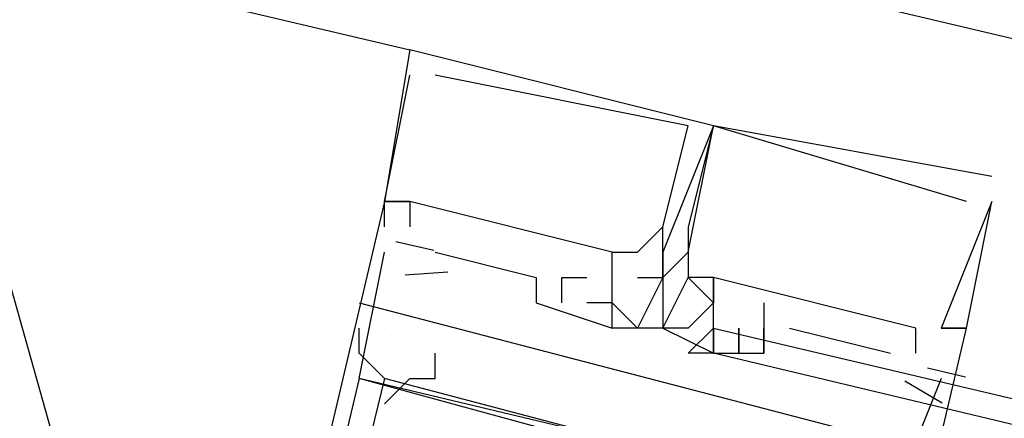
# Model space of a CAD drawing. Header units: feet. Extents: x -79 to 198, y -22 to 181.
# Tile 33 of 92: x 108.821 to 109.34, y 60.637 to 60.847. Entities that reach past the tile are written whole.
import ezdxf

# ---------------------------------------------------------------- set-up
doc = ezdxf.new("R2010")
doc.units = ezdxf.units.FT
doc.layers.add('A-AREA-UNIDAD', color=30, linetype='CONTINUOUS')
doc.layers.add('A-LINEA', color=7, linetype='CONTINUOUS')

msp = doc.modelspace()

# ---------------------------------------------------------------- linework, layer by layer
at = {"layer": 'A-AREA-UNIDAD'}
msp.add_lwpolyline([(123.36, 42.5244), (123.712, 45.9733), (123.12, 49.8844), (121.92, 53.5289), (119.68, 56.6933), (117.2, 58.4889), (116.96, 59.1289), (116.832, 58.4889), (116.512, 58.2933), (113.68, 58.9689), (113.44, 59.1644), (113.568, 59.7333), (112.56, 59.7333), (109.52, 60.48), (108.88, 60.48), (108.8, 60.7644), (104.56, 61.6533), (100.88, 62.6489), (100.32, 62.6489), (98.848, 56.64)], dxfattribs=at)
at = {"layer": 'A-LINEA'}
for p, q in [((113.5867, 59.8311), (100.4267, 62.9511)), ((100.7333, 62.7911), (109.0267, 60.8311)), ((100.7333, 62.7911), (109.0267, 60.8311)), ((109.0267, 60.8311), (109.0267, 60.8311)), ((109.0267, 60.8311), (109.0267, 60.8311)), ((109.0267, 60.8311), (109.0267, 60.8311)), ((109.0267, 60.8178), (109.0267, 60.8178)), ((109.0267, 60.8178), (109.0267, 60.8178)), ((109.0267, 60.8178), (109.0267, 60.8178)), ((109.04, 60.8178), (109.04, 60.8178)), ((109.04, 60.8178), (109.04, 60.8178)), ((109.04, 60.8178), (109.04, 60.8178)), ((109.1733, 60.7911), (109.1733, 60.7911)), ((109.1733, 60.7911), (109.1733, 60.7911)), ((109.1733, 60.7911), (109.1733, 60.7911)), ((109.1733, 60.7911), (109.1733, 60.7911)), ((109.1733, 60.7911), (109.1733, 60.7911)), ((109.1867, 60.7911), (109.1867, 60.7911)), ((109.1867, 60.7911), (109.1867, 60.7911)), ((109.1867, 60.7911), (109.1867, 60.7911)), ((109.1867, 60.7911), (109.1867, 60.7911)), ((109.1867, 60.7911), (109.1867, 60.7911)), ((109.1867, 60.7911), (109.1867, 60.7911)), ((109.1867, 60.7911), (109.1867, 60.7911)), ((109.1867, 60.7911), (109.1867, 60.7911)), ((109.1867, 60.7911), (109.1867, 60.7911)), ((109.1867, 60.7911), (109.1867, 60.7911)), ((109.1867, 60.7911), (109.1867, 60.7911)), ((109.1867, 60.7911), (109.1867, 60.7911)), ((109.1867, 60.7911), (109.1867, 60.7911)), ((109.1867, 60.7911), (109.1867, 60.7911)), ((109.1867, 60.7911), (109.1867, 60.7911)), ((109.2, 60.7911), (109.2, 60.7911)), ((109.2, 60.7911), (109.2, 60.7911)), ((109.3333, 60.7644), (109.3333, 60.7644)), ((109.3333, 60.7644), (109.3333, 60.7644)), ((109.3333, 60.7644), (109.3333, 60.7644)), ((109.3333, 60.7644), (109.3333, 60.7644)), ((109.3333, 60.7644), (109.3333, 60.7644)), ((109.3333, 60.7644), (109.3333, 60.7644)), ((109.0133, 60.7511), (109.0133, 60.7511)), ((109.0133, 60.7511), (109.0133, 60.7511)), ((109.0133, 60.7511), (109.0133, 60.7511)), ((109.0133, 60.7511), (109.0133, 60.7511)), ((109.0133, 60.7511), (109.0133, 60.7511)), ((109.0133, 60.7511), (109.0133, 60.7511)), ((109.0133, 60.7511), (109.0133, 60.7511)), ((109.0133, 60.7511), (109.0133, 60.7511)), ((109.0133, 60.7511), (109.0133, 60.7511)), ((109.0267, 60.7511), (109.0267, 60.7511)), ((109.0267, 60.7511), (109.0267, 60.7511)), ((109.0267, 60.7511), (109.0267, 60.7511)), ((109.0267, 60.7511), (109.0267, 60.7511)), ((109.0267, 60.7511), (109.0267, 60.7511)), ((109.0267, 60.7511), (109.0267, 60.7511)), ((109.32, 60.7511), (109.32, 60.7511)), ((109.32, 60.7511), (109.32, 60.7511)), ((109.32, 60.7511), (109.32, 60.7511)), ((109.32, 60.7511), (109.32, 60.7511)), ((109.32, 60.7511), (109.32, 60.7511)), ((109.32, 60.7511), (109.32, 60.7511)), ((109.3333, 60.7511), (109.3333, 60.7511)), ((109.3333, 60.7511), (109.3333, 60.7511)), ((109.3333, 60.7511), (109.3333, 60.7511)), ((109.3333, 60.7511), (109.3333, 60.7511)), ((109.3333, 60.7511), (109.3333, 60.7511)), ((109.3333, 60.7511), (109.3333, 60.7511)), ((109.3333, 60.7511), (109.3333, 60.7511)), ((109.3333, 60.7511), (109.3333, 60.7511)), ((109.3333, 60.7511), (109.3333, 60.7511)), ((109.3333, 60.7511), (109.3333, 60.7511)), ((109.3333, 60.7511), (109.3333, 60.7511)), ((109.3333, 60.7511), (109.3333, 60.7511)), ((109.0133, 60.7378), (109.0133, 60.7378)), ((109.0133, 60.7378), (109.0133, 60.7378)), ((109.0133, 60.7378), (109.0133, 60.7378)), ((109.0267, 60.7378), (109.0267, 60.7378)), ((109.0267, 60.7378), (109.0267, 60.7378)), ((109.0267, 60.7378), (109.0267, 60.7378)), ((109.16, 60.7378), (109.16, 60.7378)), ((109.16, 60.7378), (109.16, 60.7378)), ((109.16, 60.7378), (109.16, 60.7378)), ((109.16, 60.7378), (109.16, 60.7378)), ((109.16, 60.7378), (109.16, 60.7378)), ((109.16, 60.7378), (109.16, 60.7378)), ((109.1733, 60.7378), (109.1733, 60.7378)), ((109.1733, 60.7378), (109.1733, 60.7378)), ((109.1733, 60.7378), (109.1733, 60.7378)), ((109.1733, 60.7378), (109.1733, 60.7378)), ((109.1733, 60.7378), (109.1733, 60.7378)), ((109.1733, 60.7378), (109.1733, 60.7378)), ((109.0194, 60.7301), (109.0394, 60.7254)), ((109.0194, 60.7301), (109.0394, 60.7254)), ((109.0194, 60.7301), (109.0394, 60.7254)), ((109.0133, 60.7244), (109.0133, 60.7244)), ((109.0133, 60.7244), (109.0133, 60.7244)), ((109.0133, 60.7244), (109.0133, 60.7244)), ((109.04, 60.7244), (109.0933, 60.7111)), ((109.04, 60.7244), (109.04, 60.7244)), ((109.04, 60.7244), (109.0933, 60.7111)), ((109.04, 60.7244), (109.04, 60.7244)), ((109.04, 60.7244), (109.0933, 60.7111)), ((109.04, 60.7244), (109.04, 60.7244)), ((109.1333, 60.7244), (109.1333, 60.7244)), ((109.1333, 60.7244), (109.1333, 60.7244)), ((109.1333, 60.7244), (109.1333, 60.7244)), ((109.1333, 60.7244), (109.1333, 60.7244)), ((109.1333, 60.7244), (109.1333, 60.7244)), ((109.1333, 60.7244), (109.1333, 60.7244)), ((109.1467, 60.7244), (109.1467, 60.7244)), ((109.1467, 60.7244), (109.1467, 60.7244)), ((109.1467, 60.7244), (109.1467, 60.7244)), ((109.16, 60.7244), (109.16, 60.7244)), ((109.16, 60.7244), (109.16, 60.7244)), ((109.16, 60.7244), (109.16, 60.7244)), ((109.16, 60.7244), (109.16, 60.7244)), ((109.16, 60.7244), (109.16, 60.7244)), ((109.16, 60.7244), (109.16, 60.7244)), ((109.16, 60.7244), (109.16, 60.7244)), ((109.16, 60.7244), (109.16, 60.7244)), ((109.16, 60.7244), (109.16, 60.7244)), ((109.16, 60.7244), (109.16, 60.7244)), ((109.16, 60.7244), (109.16, 60.7244)), ((109.16, 60.7244), (109.16, 60.7244)), ((109.16, 60.7244), (109.16, 60.7244)), ((109.16, 60.7244), (109.16, 60.7244)), ((109.16, 60.7244), (109.16, 60.7244)), ((109.16, 60.7244), (109.16, 60.7244)), ((109.16, 60.7244), (109.16, 60.7244)), ((109.16, 60.7244), (109.16, 60.7244)), ((109.16, 60.7244), (109.16, 60.7244)), ((109.16, 60.7244), (109.16, 60.7244)), ((109.16, 60.7244), (109.16, 60.7244)), ((109.16, 60.7244), (109.16, 60.7244)), ((109.16, 60.7244), (109.16, 60.7244)), ((109.16, 60.7244), (109.16, 60.7244)), ((109.1733, 60.7244), (109.1733, 60.7244)), ((109.1733, 60.7244), (109.1733, 60.7244)), ((109.1733, 60.7244), (109.1733, 60.7244)), ((109.1733, 60.7244), (109.1733, 60.7244)), ((109.1733, 60.7244), (109.1733, 60.7244)), ((109.1733, 60.7244), (109.1733, 60.7244)), ((109.1733, 60.7244), (109.1733, 60.7244)), ((109.1733, 60.7244), (109.1733, 60.7244)), ((109.1733, 60.7244), (109.1733, 60.7244)), ((109.1733, 60.7244), (109.1733, 60.7244)), ((109.1733, 60.7244), (109.1733, 60.7244)), ((109.1733, 60.7244), (109.1733, 60.7244)), ((109.1733, 60.7244), (109.1733, 60.7244)), ((109.1733, 60.7244), (109.1733, 60.7244)), ((109.1733, 60.7244), (109.1733, 60.7244)), ((109.0242, 60.7124), (109.0468, 60.714)), ((109.0242, 60.7124), (109.0468, 60.714)), ((109.0242, 60.7124), (109.0468, 60.714)), ((109.0933, 60.7111), (109.0933, 60.7111)), ((109.0933, 60.7111), (109.0933, 60.7111)), ((109.0933, 60.7111), (109.0933, 60.7111)), ((109.1067, 60.7111), (109.1067, 60.7111)), ((109.1067, 60.7111), (109.1067, 60.7111)), ((109.1067, 60.7111), (109.1067, 60.7111)), ((109.12, 60.7111), (109.12, 60.7111)), ((109.12, 60.7111), (109.12, 60.7111)), ((109.12, 60.7111), (109.12, 60.7111)), ((109.1333, 60.7111), (109.1333, 60.7111)), ((109.1333, 60.7111), (109.1333, 60.7111)), ((109.1333, 60.7111), (109.1333, 60.7111)), ((109.1333, 60.7111), (109.1333, 60.7111)), ((109.1333, 60.7111), (109.1333, 60.7111)), ((109.1333, 60.7111), (109.1333, 60.7111)), ((109.1333, 60.7111), (109.1333, 60.7111)), ((109.1333, 60.7111), (109.1333, 60.7111)), ((109.1333, 60.7111), (109.1333, 60.7111)), ((109.1467, 60.7111), (109.1467, 60.7111)), ((109.1467, 60.7111), (109.1467, 60.7111)), ((109.1467, 60.7111), (109.1467, 60.7111)), ((109.16, 60.7111), (109.16, 60.7111)), ((109.16, 60.7111), (109.16, 60.7111)), ((109.16, 60.7111), (109.16, 60.7111)), ((109.16, 60.7111), (109.16, 60.7111)), ((109.16, 60.7111), (109.16, 60.7111)), ((109.16, 60.7111), (109.16, 60.7111)), ((109.16, 60.7111), (109.16, 60.7111)), ((109.16, 60.7111), (109.16, 60.7111)), ((109.16, 60.7111), (109.16, 60.7111)), ((109.16, 60.7111), (109.16, 60.7111)), ((109.16, 60.7111), (109.16, 60.7111)), ((109.16, 60.7111), (109.16, 60.7111)), ((109.16, 60.7111), (109.16, 60.7111)), ((109.16, 60.7111), (109.16, 60.7111)), ((109.16, 60.7111), (109.16, 60.7111)), ((109.16, 60.7111), (109.16, 60.7111)), ((109.16, 60.7111), (109.16, 60.7111)), ((109.16, 60.7111), (109.16, 60.7111)), ((109.16, 60.7111), (109.16, 60.7111)), ((109.16, 60.7111), (109.16, 60.7111)), ((109.16, 60.7111), (109.16, 60.7111)), ((109.1733, 60.7111), (109.1733, 60.7111)), ((109.1733, 60.7111), (109.1733, 60.7111)), ((109.1733, 60.7111), (109.1733, 60.7111)), ((109.1733, 60.7111), (109.1733, 60.7111)), ((109.1733, 60.7111), (109.1733, 60.7111)), ((109.1733, 60.7111), (109.1733, 60.7111)), ((109.1733, 60.7111), (109.1733, 60.7111)), ((109.1733, 60.7111), (109.1733, 60.7111)), ((109.1733, 60.7111), (109.1733, 60.7111)), ((109.1733, 60.7111), (109.1733, 60.7111)), ((109.1733, 60.7111), (109.1733, 60.7111)), ((109.1733, 60.7111), (109.1733, 60.7111)), ((109.1867, 60.7111), (109.1867, 60.7111)), ((109.1867, 60.7111), (109.1867, 60.7111)), ((109.1867, 60.7111), (109.1867, 60.7111)), ((109.1867, 60.7111), (109.1867, 60.7111)), ((109.1867, 60.7111), (109.1867, 60.7111)), ((109.1867, 60.7111), (109.1867, 60.7111)), ((109.1867, 60.7111), (109.1867, 60.7111)), ((109.1867, 60.7111), (109.1867, 60.7111)), ((109.1867, 60.7111), (109.1867, 60.7111)), ((109, 60.6978), (109.3067, 60.6178)), ((109, 60.6978), (109.3067, 60.6178)), ((109.0933, 60.6978), (109.0933, 60.6978)), ((109.0933, 60.6978), (109.0933, 60.6978)), ((109.0933, 60.6978), (109.0933, 60.6978)), ((109.1067, 60.6978), (109.1067, 60.6978)), ((109.1067, 60.6978), (109.1067, 60.6978)), ((109.1067, 60.6978), (109.1067, 60.6978)), ((109.12, 60.6978), (109.12, 60.6978)), ((109.12, 60.6978), (109.12, 60.6978)), ((109.12, 60.6978), (109.12, 60.6978)), ((109.1333, 60.6978), (109.1333, 60.6978)), ((109.1333, 60.6978), (109.1333, 60.6978)), ((109.1333, 60.6978), (109.1333, 60.6978)), ((109.1333, 60.6978), (109.1333, 60.6978)), ((109.1333, 60.6978), (109.1333, 60.6978)), ((109.1333, 60.6978), (109.1333, 60.6978)), ((109.1333, 60.6978), (109.1333, 60.6978)), ((109.1333, 60.6978), (109.1333, 60.6978)), ((109.1333, 60.6978), (109.1333, 60.6978)), ((109.16, 60.6978), (109.16, 60.6978)), ((109.16, 60.6978), (109.16, 60.6978)), ((109.16, 60.6978), (109.16, 60.6978)), ((109.16, 60.6978), (109.16, 60.6978)), ((109.16, 60.6978), (109.16, 60.6978)), ((109.16, 60.6978), (109.16, 60.6978)), ((109.16, 60.6978), (109.16, 60.6978)), ((109.16, 60.6978), (109.16, 60.6978)), ((109.16, 60.6978), (109.16, 60.6978)), ((109.1867, 60.6978), (109.1867, 60.6978)), ((109.1867, 60.6978), (109.1867, 60.6978)), ((109.1867, 60.6978), (109.1867, 60.6978)), ((109.1867, 60.6978), (109.1867, 60.6978)), ((109.1867, 60.6978), (109.1867, 60.6978)), ((109.1867, 60.6978), (109.1867, 60.6978)), ((109.1867, 60.6978), (109.1867, 60.6978)), ((109.1867, 60.6978), (109.1867, 60.6978)), ((109.1867, 60.6978), (109.1867, 60.6978)), ((109.1867, 60.6978), (109.1867, 60.6978)), ((109.1867, 60.6978), (109.1867, 60.6978)), ((109.1867, 60.6978), (109.1867, 60.6978)), ((109.1867, 60.6978), (109.1867, 60.6978)), ((109.1867, 60.6978), (109.1867, 60.6978)), ((109.1867, 60.6978), (109.1867, 60.6978)), ((109.2, 60.6978), (109.2, 60.6978)), ((109.2, 60.6978), (109.2, 60.6978)), ((109.2, 60.6978), (109.2, 60.6978)), ((109.2, 60.6978), (109.2, 60.6978)), ((109.2, 60.6978), (109.2, 60.6978)), ((109.2, 60.6978), (109.2, 60.6978)), ((109.2133, 60.6978), (109.2133, 60.6978)), ((109.2133, 60.6978), (109.2133, 60.6978)), ((109.2133, 60.6978), (109.2133, 60.6978)), ((109.1333, 60.6844), (109.1333, 60.6844)), ((109.1333, 60.6844), (109.1333, 60.6844)), ((109.1333, 60.6844), (109.1333, 60.6844)), ((109.1333, 60.6844), (109.1333, 60.6844)), ((109.1333, 60.6844), (109.1333, 60.6844)), ((109.1333, 60.6844), (109.1333, 60.6844)), ((109.1467, 60.6844), (109.1467, 60.6844)), ((109.1467, 60.6844), (109.1467, 60.6844)), ((109.1467, 60.6844), (109.1467, 60.6844)), ((109.16, 60.6844), (109.16, 60.6844)), ((109.16, 60.6844), (109.16, 60.6844)), ((109.16, 60.6844), (109.16, 60.6844)), ((109.16, 60.6844), (109.16, 60.6844)), ((109.16, 60.6844), (109.16, 60.6844)), ((109.16, 60.6844), (109.16, 60.6844)), ((109.16, 60.6844), (109.16, 60.6844)), ((109.16, 60.6844), (109.16, 60.6844)), ((109.16, 60.6844), (109.16, 60.6844)), ((109.16, 60.6844), (109.16, 60.6844)), ((109.16, 60.6844), (109.16, 60.6844)), ((109.16, 60.6844), (109.16, 60.6844)), ((109.16, 60.6844), (109.16, 60.6844)), ((109.16, 60.6844), (109.16, 60.6844)), ((109.16, 60.6844), (109.16, 60.6844)), ((109.1733, 60.6844), (109.1733, 60.6844)), ((109.1733, 60.6844), (109.1733, 60.6844)), ((109.1733, 60.6844), (109.1733, 60.6844)), ((109.1733, 60.6844), (109.1733, 60.6844)), ((109.1733, 60.6844), (109.1733, 60.6844)), ((109.1733, 60.6844), (109.1733, 60.6844)), ((109.1867, 60.6844), (109.1867, 60.6844)), ((109.1867, 60.6844), (109.1867, 60.6844)), ((109.1867, 60.6844), (109.1867, 60.6844)), ((109.1867, 60.6844), (109.1867, 60.6844)), ((109.1867, 60.6844), (109.1867, 60.6844)), ((109.1867, 60.6844), (109.1867, 60.6844)), ((109.1867, 60.6844), (109.1867, 60.6844)), ((109.1867, 60.6844), (109.1867, 60.6844)), ((109.1867, 60.6844), (109.1867, 60.6844)), ((109.2, 60.6844), (109.2, 60.6844)), ((109.2, 60.6844), (109.2, 60.6844)), ((109.2, 60.6844), (109.2, 60.6844)), ((109.2, 60.6844), (109.2, 60.6844)), ((109.2, 60.6844), (109.2, 60.6844)), ((109.2, 60.6844), (109.2, 60.6844)), ((109.2, 60.6844), (109.2, 60.6844)), ((109.2, 60.6844), (109.2, 60.6844)), ((109.2, 60.6844), (109.2, 60.6844)), ((109.2133, 60.6844), (109.2133, 60.6711)), ((109.2133, 60.6844), (109.2133, 60.6844)), ((109.2133, 60.6844), (109.2133, 60.6844)), ((109.2133, 60.6844), (109.2133, 60.6844)), ((109.2133, 60.6844), (109.2133, 60.6711)), ((109.2133, 60.6844), (109.2133, 60.6844)), ((109.2133, 60.6844), (109.2133, 60.6844)), ((109.2133, 60.6844), (109.2133, 60.6844)), ((109.2133, 60.6844), (109.2133, 60.6711)), ((109.2133, 60.6844), (109.2133, 60.6844)), ((109.2133, 60.6844), (109.2133, 60.6844)), ((109.2133, 60.6844), (109.2133, 60.6844)), ((109.2267, 60.6844), (109.28, 60.6711)), ((109.2267, 60.6844), (109.2267, 60.6844)), ((109.2267, 60.6844), (109.28, 60.6711)), ((109.2267, 60.6844), (109.2267, 60.6844)), ((109.2267, 60.6844), (109.28, 60.6711)), ((109.2267, 60.6844), (109.2267, 60.6844)), ((109.2933, 60.6844), (109.2933, 60.6844)), ((109.2933, 60.6844), (109.2933, 60.6844)), ((109.2933, 60.6844), (109.2933, 60.6844)), ((109.3067, 60.6844), (109.3067, 60.6844)), ((109.3067, 60.6844), (109.3067, 60.6844)), ((109.3067, 60.6844), (109.3067, 60.6844)), ((109.3067, 60.6844), (109.3067, 60.6844)), ((109.3067, 60.6844), (109.3067, 60.6844)), ((109.3067, 60.6844), (109.3067, 60.6844)), ((109.3067, 60.6844), (109.3067, 60.6844)), ((109.3067, 60.6844), (109.3067, 60.6844)), ((109.3067, 60.6844), (109.3067, 60.6844)), ((109.32, 60.6844), (109.32, 60.6844)), ((109.32, 60.6844), (109.32, 60.6844)), ((109.32, 60.6844), (109.32, 60.6844)), ((109.32, 60.6844), (109.32, 60.6844)), ((109.32, 60.6844), (109.32, 60.6844)), ((109.32, 60.6844), (109.32, 60.6844)), ((109.32, 60.6844), (109.32, 60.6844)), ((109.32, 60.6844), (109.32, 60.6844)), ((109.32, 60.6844), (109.32, 60.6844)), ((109.1867, 60.6711), (109.1867, 60.6711)), ((109.1867, 60.6711), (109.1867, 60.6711)), ((109.1867, 60.6711), (109.1867, 60.6711)), ((109.1867, 60.6711), (109.1867, 60.6711)), ((109.1867, 60.6711), (109.1867, 60.6711)), ((109.1867, 60.6711), (109.1867, 60.6711)), ((109.1867, 60.6711), (109.1867, 60.6711)), ((109.1867, 60.6711), (109.1867, 60.6711)), ((109.1867, 60.6711), (109.1867, 60.6711)), ((109.2, 60.6711), (109.2, 60.6711)), ((109.2, 60.6711), (109.2, 60.6711)), ((109.2, 60.6711), (109.2, 60.6711)), ((109.2133, 60.6711), (109.2133, 60.6711)), ((109.2133, 60.6711), (109.2133, 60.6711)), ((109.2133, 60.6711), (109.2133, 60.6711)), ((109.2133, 60.6711), (109.2133, 60.6711)), ((109.2133, 60.6711), (109.2133, 60.6711)), ((109.2133, 60.6711), (109.2133, 60.6711)), ((109.28, 60.6711), (109.28, 60.6711)), ((109.28, 60.6711), (109.28, 60.6711)), ((109.28, 60.6711), (109.28, 60.6711)), ((109.2933, 60.6711), (109.2933, 60.6711)), ((109.2933, 60.6711), (109.2933, 60.6711)), ((109.2933, 60.6711), (109.2933, 60.6711)), ((109.3067, 60.6711), (109.3067, 60.6711)), ((109.3067, 60.6711), (109.3067, 60.6711)), ((109.3067, 60.6711), (109.3067, 60.6711)), ((109.3067, 60.6711), (109.3067, 60.6711)), ((109.3067, 60.6711), (109.3067, 60.6711)), ((109.3067, 60.6711), (109.3067, 60.6711)), ((109.2994, 60.6634), (109.3194, 60.6587)), ((109.2994, 60.6634), (109.3194, 60.6587)), ((109.2994, 60.6634), (109.3194, 60.6587)), ((109, 60.6578), (109, 60.6578)), ((109, 60.6578), (109, 60.6578)), ((109, 60.6578), (109, 60.6578)), ((109.28, 60.6578), (109.28, 60.6578)), ((109.28, 60.6578), (109.28, 60.6578)), ((109.28, 60.6578), (109.28, 60.6578)), ((109.2876, 60.6566), (109.3071, 60.645)), ((109.2876, 60.6566), (109.3071, 60.645)), ((109.2876, 60.6566), (109.3071, 60.645)), ((109.2933, 60.6578), (109.2933, 60.6578)), ((109.2933, 60.6578), (109.2933, 60.6578)), ((109.2933, 60.6578), (109.2933, 60.6578)), ((109.2933, 60.6578), (109.2933, 60.6578)), ((109.2933, 60.6578), (109.2933, 60.6578)), ((109.2933, 60.6578), (109.2933, 60.6578)), ((109.3067, 60.6578), (109.3067, 60.6578)), ((109.3067, 60.6578), (109.3067, 60.6578)), ((109.3067, 60.6578), (109.3067, 60.6578))]:
    msp.add_line(p, q, dxfattribs=at)
for points in [[(109.1733, 60.7244), (109.1867, 60.7911), (109.0267, 60.8311), (109.0267, 60.8311), (109.0133, 60.7511), (109.0267, 60.7511), (109.0133, 60.7511), (109.0267, 60.8178)], [(109.1733, 60.7244), (109.1867, 60.7911), (109.0267, 60.8311), (109.0267, 60.8311), (109.0133, 60.7511), (109.0267, 60.7511), (109.0133, 60.7511), (109.0267, 60.8178)], [(109.1733, 60.7244), (109.1867, 60.7911), (109.0267, 60.8311), (109.0267, 60.8311), (109.0133, 60.7511), (109.0267, 60.7511), (109.0133, 60.7511), (109.0267, 60.8178)], [(109.1467, 60.7244), (109.16, 60.7378), (109.16, 60.7378), (109.16, 60.7378), (109.16, 60.7378), (109.1733, 60.7911), (109.1733, 60.7911), (109.04, 60.8178), (109.04, 60.8178)], [(109.1467, 60.7244), (109.16, 60.7378), (109.16, 60.7378), (109.16, 60.7378), (109.16, 60.7378), (109.1733, 60.7911), (109.1733, 60.7911), (109.04, 60.8178), (109.04, 60.8178)], [(109.1467, 60.7244), (109.16, 60.7378), (109.16, 60.7378), (109.16, 60.7378), (109.16, 60.7378), (109.1733, 60.7911), (109.1733, 60.7911), (109.04, 60.8178), (109.04, 60.8178)], [(109.3333, 60.7644), (109.1867, 60.7911), (109.16, 60.7244)], [(109.3333, 60.7644), (109.1867, 60.7911), (109.16, 60.7244)], [(109.3333, 60.7644), (109.1867, 60.7911), (109.16, 60.7244)], [(109.3333, 60.7644), (109.1867, 60.7911), (109.16, 60.7244)], [(109.3333, 60.7644), (109.1867, 60.7911), (109.16, 60.7244)], [(109.3333, 60.7644), (109.1867, 60.7911), (109.16, 60.7244)], [(109.32, 60.7511), (109.32, 60.7511), (109.1867, 60.7911), (109.1867, 60.7911), (109.1733, 60.7378), (109.1733, 60.7378), (109.1733, 60.7378), (109.1733, 60.7378), (109.1733, 60.7111), (109.1733, 60.7111)], [(109.32, 60.7511), (109.32, 60.7511), (109.1867, 60.7911), (109.1867, 60.7911), (109.1733, 60.7378), (109.1733, 60.7378), (109.1733, 60.7378), (109.1733, 60.7378), (109.1733, 60.7111), (109.1733, 60.7111)], [(109.32, 60.7511), (109.32, 60.7511), (109.1867, 60.7911), (109.1867, 60.7911), (109.1733, 60.7378), (109.1733, 60.7378), (109.1733, 60.7378), (109.1733, 60.7378), (109.1733, 60.7111), (109.1733, 60.7111)], [(109.32, 60.7511), (109.32, 60.7511), (109.1867, 60.7911), (109.1867, 60.7911), (109.1733, 60.7378), (109.1733, 60.7378), (109.1733, 60.7378), (109.1733, 60.7378), (109.1733, 60.7111), (109.1733, 60.7111)], [(109.32, 60.7511), (109.32, 60.7511), (109.1867, 60.7911), (109.1867, 60.7911), (109.1733, 60.7378), (109.1733, 60.7378), (109.1733, 60.7378), (109.1733, 60.7378), (109.1733, 60.7111), (109.1733, 60.7111)], [(109.32, 60.7511), (109.32, 60.7511), (109.1867, 60.7911), (109.1867, 60.7911), (109.1733, 60.7378), (109.1733, 60.7378), (109.1733, 60.7378), (109.1733, 60.7378), (109.1733, 60.7111), (109.1733, 60.7111)], [(109.0133, 60.7378), (109.0133, 60.7511), (108.8533, 60.0711), (109, 60.0311), (109.0133, 60.0578), (109.08, 60.0444)], [(109.0133, 60.7378), (109.0133, 60.7511), (108.8533, 60.0711), (109, 60.0311), (109.0133, 60.0578), (109.08, 60.0444)], [(109.0133, 60.7378), (109.0133, 60.7511), (108.8533, 60.0711), (109, 60.0311), (109.0133, 60.0578), (109.08, 60.0444)], [(109.1333, 60.7111), (109.1333, 60.7244), (109.0267, 60.7511), (109.0267, 60.7378), (109.0267, 60.7378)], [(109.1333, 60.7111), (109.1333, 60.7244), (109.0267, 60.7511), (109.0267, 60.7378), (109.0267, 60.7378)], [(109.1333, 60.7111), (109.1333, 60.7244), (109.0267, 60.7511), (109.0267, 60.7378), (109.0267, 60.7378)], [(109.3333, 60.7511), (109.3333, 60.7511), (109.3067, 60.6844), (109.32, 60.6844), (109.3333, 60.7511)], [(109.3333, 60.7511), (109.3333, 60.7511), (109.3067, 60.6844), (109.32, 60.6844), (109.3333, 60.7511)], [(109.3333, 60.7511), (109.3333, 60.7511), (109.3067, 60.6844), (109.32, 60.6844), (109.3333, 60.7511)], [(109.3333, 60.7511), (109.3333, 60.7511), (109.3067, 60.6844), (109.32, 60.6844), (109.3333, 60.7511)], [(109.3333, 60.7511), (109.3333, 60.7511), (109.3067, 60.6844), (109.32, 60.6844), (109.3333, 60.7511)], [(109.3333, 60.7511), (109.3333, 60.7511), (109.3067, 60.6844), (109.32, 60.6844), (109.3333, 60.7511)], [(109.16, 60.7244), (109.16, 60.7244), (109.16, 60.7111), (109.16, 60.7378)], [(109.16, 60.7244), (109.16, 60.7244), (109.16, 60.7111), (109.16, 60.7378)], [(109.16, 60.7244), (109.16, 60.7244), (109.16, 60.7111), (109.16, 60.7378)], [(109.1467, 60.6178), (109, 60.6578), (109.0133, 60.7244)], [(109.1467, 60.6178), (109, 60.6578), (109.0133, 60.7244)], [(109.1467, 60.6178), (109, 60.6578), (109.0133, 60.7244)], [(109.16, 60.7111), (109.16, 60.6978), (109.16, 60.6844), (109.1333, 60.6844), (109.1333, 60.6978), (109.1333, 60.6978), (109.1333, 60.6978), (109.1333, 60.6978), (109.1333, 60.7111), (109.1333, 60.7111), (109.1333, 60.7244), (109.1467, 60.7244), (109.1467, 60.7244)], [(109.16, 60.7111), (109.16, 60.6978), (109.16, 60.6844), (109.1333, 60.6844), (109.1333, 60.6978), (109.1333, 60.6978), (109.1333, 60.6978), (109.1333, 60.6978), (109.1333, 60.7111), (109.1333, 60.7111), (109.1333, 60.7244), (109.1467, 60.7244), (109.1467, 60.7244)], [(109.16, 60.7111), (109.16, 60.6978), (109.16, 60.6844), (109.1333, 60.6844), (109.1333, 60.6978), (109.1333, 60.6978), (109.1333, 60.6978), (109.1333, 60.6978), (109.1333, 60.7111), (109.1333, 60.7111), (109.1333, 60.7244), (109.1467, 60.7244), (109.1467, 60.7244)], [(109.16, 60.7111), (109.1733, 60.7244), (109.1733, 60.7111)], [(109.16, 60.7111), (109.1733, 60.7244), (109.1733, 60.7111)], [(109.16, 60.7111), (109.1733, 60.7244), (109.1733, 60.7111)], [(109.16, 60.7111), (109.1733, 60.7244), (109.1733, 60.7111)], [(109.16, 60.7111), (109.1733, 60.7244), (109.1733, 60.7111)], [(109.16, 60.7111), (109.1733, 60.7244), (109.1733, 60.7111)], [(109.0933, 60.7111), (109.0933, 60.6978), (109.1333, 60.6844), (109.1333, 60.6978), (109.12, 60.6978)], [(109.0933, 60.7111), (109.0933, 60.6978), (109.1333, 60.6844), (109.1333, 60.6978), (109.12, 60.6978)], [(109.0933, 60.7111), (109.0933, 60.6978), (109.1333, 60.6844), (109.1333, 60.6978), (109.12, 60.6978)], [(109.1067, 60.6978), (109.1067, 60.7111), (109.12, 60.7111)], [(109.1067, 60.6978), (109.1067, 60.7111), (109.12, 60.7111)], [(109.1067, 60.6978), (109.1067, 60.7111), (109.12, 60.7111)], [(109.1467, 60.7111), (109.16, 60.7111), (109.1467, 60.6844), (109.1333, 60.6978), (109.1333, 60.7111)], [(109.1467, 60.7111), (109.16, 60.7111), (109.1467, 60.6844), (109.1333, 60.6978), (109.1333, 60.7111)], [(109.1467, 60.7111), (109.16, 60.7111), (109.1467, 60.6844), (109.1333, 60.6978), (109.1333, 60.7111)], [(109.1867, 60.6978), (109.1733, 60.6844), (109.16, 60.6844), (109.1733, 60.7111), (109.1867, 60.6978)], [(109.16, 60.7111), (109.16, 60.6978), (109.16, 60.6844), (109.1867, 60.6711), (109.1867, 60.6844), (109.1867, 60.6844), (109.1867, 60.6844), (109.1867, 60.6844), (109.1867, 60.6978), (109.1867, 60.6978), (109.1867, 60.7111), (109.1733, 60.7111)], [(109.1867, 60.6978), (109.1733, 60.6844), (109.16, 60.6844), (109.1733, 60.7111), (109.1867, 60.6978)], [(109.16, 60.7111), (109.16, 60.6978), (109.16, 60.6844), (109.1867, 60.6711), (109.1867, 60.6844), (109.1867, 60.6844), (109.1867, 60.6844), (109.1867, 60.6844), (109.1867, 60.6978), (109.1867, 60.6978), (109.1867, 60.7111), (109.1733, 60.7111)], [(109.1867, 60.6978), (109.1733, 60.6844), (109.16, 60.6844), (109.1733, 60.7111), (109.1867, 60.6978)], [(109.16, 60.7111), (109.16, 60.6978), (109.16, 60.6844), (109.1867, 60.6711), (109.1867, 60.6844), (109.1867, 60.6844), (109.1867, 60.6844), (109.1867, 60.6844), (109.1867, 60.6978), (109.1867, 60.6978), (109.1867, 60.7111), (109.1733, 60.7111)], [(109.1867, 60.6978), (109.1733, 60.6844), (109.16, 60.6844), (109.1733, 60.7111), (109.1867, 60.6978)], [(109.16, 60.7111), (109.16, 60.6978), (109.16, 60.6844), (109.1867, 60.6711), (109.1867, 60.6844), (109.1867, 60.6844), (109.1867, 60.6844), (109.1867, 60.6844), (109.1867, 60.6978), (109.1867, 60.6978), (109.1867, 60.7111), (109.1733, 60.7111)], [(109.1867, 60.6978), (109.1733, 60.6844), (109.16, 60.6844), (109.1733, 60.7111), (109.1867, 60.6978)], [(109.16, 60.7111), (109.16, 60.6978), (109.16, 60.6844), (109.1867, 60.6711), (109.1867, 60.6844), (109.1867, 60.6844), (109.1867, 60.6844), (109.1867, 60.6844), (109.1867, 60.6978), (109.1867, 60.6978), (109.1867, 60.7111), (109.1733, 60.7111)], [(109.1867, 60.6978), (109.1733, 60.6844), (109.16, 60.6844), (109.1733, 60.7111), (109.1867, 60.6978)], [(109.16, 60.7111), (109.16, 60.6978), (109.16, 60.6844), (109.1867, 60.6711), (109.1867, 60.6844), (109.1867, 60.6844), (109.1867, 60.6844), (109.1867, 60.6844), (109.1867, 60.6978), (109.1867, 60.6978), (109.1867, 60.7111), (109.1733, 60.7111)], [(109.2933, 60.6711), (109.2933, 60.6844), (109.1867, 60.7111), (109.1867, 60.6978)], [(109.2933, 60.6711), (109.2933, 60.6844), (109.1867, 60.7111), (109.1867, 60.6978)], [(109.2933, 60.6711), (109.2933, 60.6844), (109.1867, 60.7111), (109.1867, 60.6978)], [(109.2133, 60.6978), (109.2133, 60.6844), (109.2133, 60.6711), (109.2133, 60.6844)], [(109.2133, 60.6978), (109.2133, 60.6844), (109.2133, 60.6711), (109.2133, 60.6844)], [(109.2133, 60.6978), (109.2133, 60.6844), (109.2133, 60.6711), (109.2133, 60.6844)], [(108.9333, 60.0711), (109.0133, 60.0578), (109, 60.0311), (109.16, 60.0044), (109.32, 60.6844), (109.3067, 60.6844)], [(108.9333, 60.0711), (109.0133, 60.0578), (109, 60.0311), (109.16, 60.0044), (109.32, 60.6844), (109.3067, 60.6844)], [(108.9333, 60.0711), (109.0133, 60.0578), (109, 60.0311), (109.16, 60.0044), (109.32, 60.6844), (109.3067, 60.6844)], [(109.0133, 60.6578), (109.0133, 60.6578), (109.0133, 60.6578), (109.0133, 60.6578), (109.0133, 60.6578), (109.0133, 60.6578), (109.0133, 60.6578), (109, 60.6711), (109, 60.6711), (109, 60.6844), (109, 60.6844)], [(109.0133, 60.6844), (109.0133, 60.6844), (109.0133, 60.6844)], [(109.0267, 60.6844), (109.0267, 60.6844), (109.0267, 60.6844)], [(109.04, 60.6844), (109.04, 60.6844), (109.04, 60.6844)], [(109.1867, 60.6844), (113.3733, 59.6978), (113.3733, 59.6844), (113.3733, 59.6711), (109.1867, 60.6711), (109.1733, 60.6711), (109.1867, 60.6844)], [(109.1867, 60.6844), (109.1867, 60.6711), (109.2133, 60.6711)], [(109.1867, 60.6844), (109.1867, 60.6711), (109.2133, 60.6711)], [(109.1867, 60.6844), (109.1867, 60.6711), (109.2133, 60.6711)], [(109.2, 60.6711), (109.2, 60.6844), (109.2, 60.6711)], [(109.2, 60.6711), (109.2, 60.6844), (109.2, 60.6711)], [(109.2, 60.6711), (109.2, 60.6844), (109.2, 60.6711)], [(109.0133, 60.6444), (109.0267, 60.6578), (109.0267, 60.6578), (109.0267, 60.6578), (109.0267, 60.6578), (109.0267, 60.6578), (109.04, 60.6578), (109.04, 60.6578), (109.04, 60.6711), (109.04, 60.6711)], [(108.8667, 60.0978), (109.1467, 60.0311), (109.28, 60.5911), (109, 60.6578), (108.8667, 60.0978)], [(108.88, 60.1111), (109.1467, 60.0444), (109.2667, 60.5911), (109.0133, 60.6578), (108.88, 60.1111)], [(109.3067, 60.6578), (109.28, 60.5911), (109.1467, 60.6178), (109.1467, 60.6044)], [(109.3067, 60.6578), (109.28, 60.5911), (109.1467, 60.6178), (109.1467, 60.6044)], [(109.3067, 60.6578), (109.28, 60.5911), (109.1467, 60.6178), (109.1467, 60.6044)]]:
    msp.add_lwpolyline(points, dxfattribs=at)
msp.add_lwpolyline([(109.0133, 60.6578), (109.0133, 60.6578), (109.0133, 60.6578), (109.0133, 60.6578)], close=True, dxfattribs=at)

doc.saveas('drawing.dxf')
